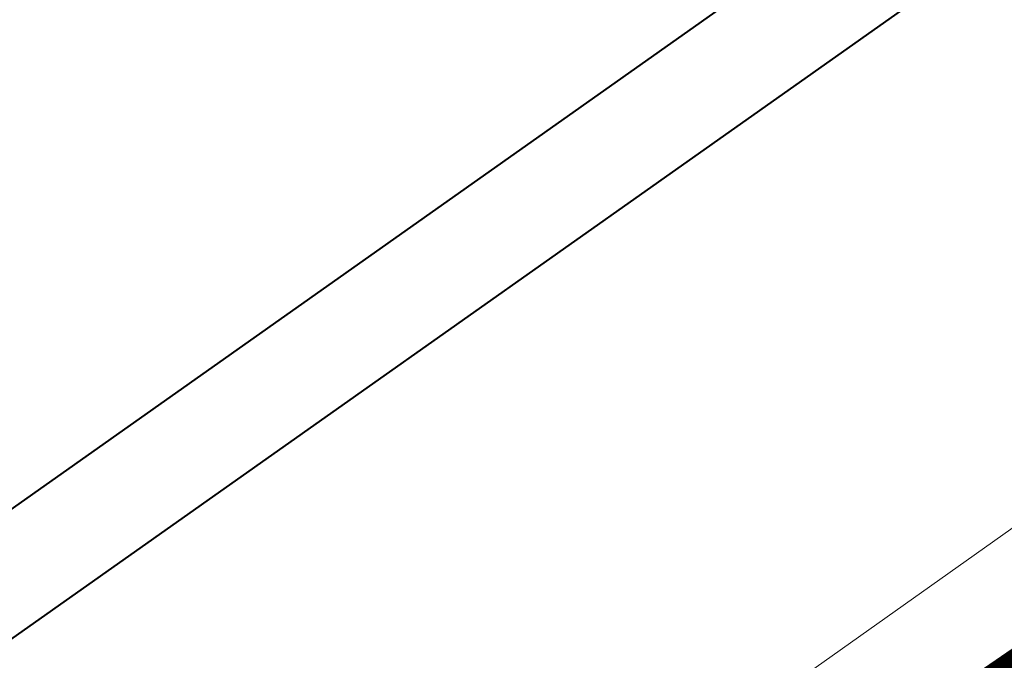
# Model space of a CAD drawing. Header units: metres. Extents: x 148425 to 149111, y 486065 to 486671.
# Tile 58 of 81: x 148724 to 148771, y 486511 to 486541. Entities that reach past the tile are written whole.
import ezdxf

# ---------------------------------------------------------------- set-up
doc = ezdxf.new("R2010")
doc.units = ezdxf.units.M
doc.header["$MEASUREMENT"] = 0
for name, color, linetype, lineweight in [('TOP-L-topo objecten vlak', 7, 'Continuous', 0), ('WVB-alg-onderhoek', 7, 'Continuous', 30), ('WVB-alg-werkgrens', 6, 'Continuous', 53)]:
    doc.layers.add(name, color=color, linetype=linetype, lineweight=lineweight)

msp = doc.modelspace()

# ---------------------------------------------------------------- linework, layer by layer
at = {"layer": 'TOP-L-topo objecten vlak', "color": 7, "linetype": 'Continuous', "lineweight": 0}
msp.add_line((148940.022, 486670.511), (148425.361, 486307.159), dxfattribs=at)
msp.add_line((148940.022, 486670.511), (148425.361, 486307.159), dxfattribs=at)
msp.add_line((148940.022, 486670.511), (148425.361, 486307.159), dxfattribs=at)
at = {"layer": 'TOP-L-topo objecten vlak', "color": 7, "linetype": 'Continuous', "lineweight": 0, "flags": 128}
msp.add_lwpolyline([(148808.272, 486543.416), (148781.696, 486524.539), (148740.065, 486495.026), (148695.93, 486463.726), (148688.987, 486458.204), (148678.78, 486451.696), (148659.567, 486437.881), (148652.232, 486434.847), (148640.339, 486430.207), (148639.211, 486429.699), (148638.14, 486429.079), (148637.138, 486428.355), (148636.265, 486427.653), (148629.458, 486422.182), (148606.778, 486406.455), (148606.453, 486406.208), (148606.15, 486405.935), (148605.871, 486405.637), (148605.619, 486405.316), (148605.394, 486404.975), (148605.2, 486404.616), (148605.036, 486404.242), (148604.732, 486403.457), (148602.223, 486396.973)], dxfattribs=at)
at = {"layer": 'WVB-alg-onderhoek', "lineweight": 40, "ltscale": 500}
msp.add_line((148940.022, 486670.511), (148425.361, 486307.159), dxfattribs=at)
at = {"layer": 'WVB-alg-onderhoek', "lineweight": 40, "flags": 128}
msp.add_lwpolyline([(148601.941, 486074.385), (149104.348, 486429.086), (148938.821, 486663.542), (148436.414, 486308.842)], close=True, dxfattribs=at)
msp.add_lwpolyline([(148601.941, 486074.385), (149104.348, 486429.086), (148938.821, 486663.542), (148436.414, 486308.842)], close=True, dxfattribs=at)
msp.add_lwpolyline([(148601.941, 486074.385), (149104.348, 486429.086), (148938.821, 486663.542), (148436.414, 486308.842)], close=True, dxfattribs=at)
at = {"layer": 'WVB-alg-onderhoek', "lineweight": 40, "ltscale": 500}
msp.add_3dface([(148601.941, 486074.385), (149104.348, 486429.086), (148938.821, 486663.542), (148436.414, 486308.842)], dxfattribs=at)
at = {"layer": 'WVB-alg-werkgrens', "linetype": 'Continuous', "ltscale": 2.5, "const_width": 1.5, "flags": 128}
msp.add_lwpolyline([(148933.417, 486497.811), (148874.414, 486581.384), (148538.89, 486351.023), (148526.845, 486327.911), (148530.985, 486325.229), (148531.106, 486326.817), (148532.707, 486327.686), (148532.626, 486326.155), (148530.985, 486325.229), (148539.247, 486319.878), (148535.438, 486309.432), (148532.522, 486299.181), (148531.73, 486286.904), (148532.07, 486275.415), (148533.054, 486268.785), (148534.125, 486264.381), (148536.125, 486258.311), (148550.85, 486226.663)], close=True, dxfattribs=at)

doc.saveas('drawing.dxf')
